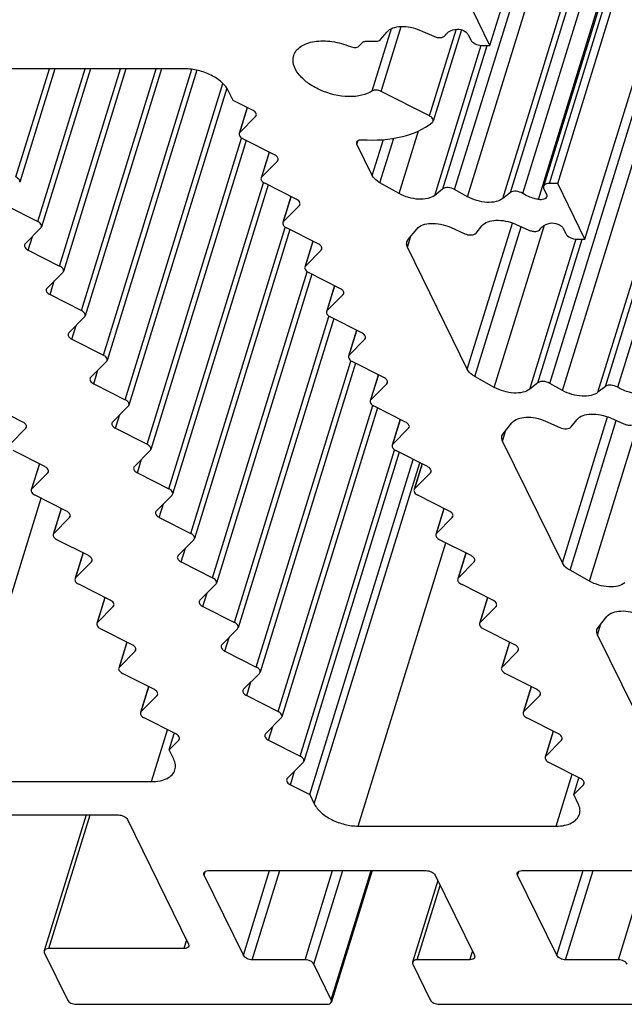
# Model space of a CAD drawing. Header units: millimetres. Extents: x 0 to 594, y 0 to 420.
# Tile 18 of 104: x 219 to 234, y 30 to 55. Entities that reach past the tile are written whole.
import ezdxf

# ---------------------------------------------------------------- set-up
doc = ezdxf.new("R2010")
doc.units = ezdxf.units.MM
doc.header["$LTSCALE"] = 32.67
doc.layers.get('0').update_dxf_attribs({"linetype": 'CONTINUOUS'})

msp = doc.modelspace()

# ---------------------------------------------------------------- linework, layer by layer
at = {"color": 7, "linetype": 'CONTINUOUS'}
for p, q in [((230.76966, 54.54005), (252.55563, 125.03947)), ((253.90419, 121.49745), (232.11822, 50.99803)), ((232.47179, 51.07146), (254.25776, 121.57089)), ((233.15814, 49.67284), (254.94411, 120.17226)), ((230.76966, 54.54005), (230.08332, 55.93867)), ((229.02181, 54.91741), (229.35768, 54.76858)), ((230.0516, 54.93129), (229.34237, 52.63623)), ((228.03136, 54.69226), (228.17643, 54.8723)), ((230.22362, 54.80815), (230.28655, 54.67991)), ((227.47616, 54.52075), (227.56632, 54.61172)), ((227.66747, 54.6445), (227.89884, 54.6445)), ((230.56242, 54.54005), (230.76966, 54.54005)), ((223.09996, 53.95263), (218.12623, 53.95263)), ((219.83424, 53.95263), (218.95342, 51.10231)), ((220.72908, 53.95263), (219.5025, 49.98341)), ((221.62392, 53.95263), (220.05157, 48.86451)), ((222.51876, 53.95263), (220.60065, 47.74561)), ((223.40277, 53.91758), (221.14972, 46.62672)), ((224.15861, 53.46741), (221.69887, 45.50768)), ((224.318, 53.15975), (224.20345, 53.39318)), ((229.2488, 52.7685), (228.03375, 53.3845)), ((224.80487, 52.91292), (224.318, 53.15975)), ((224.67089, 52.98084), (224.469, 52.3275)), ((224.48491, 52.35347), (224.88252, 52.75468)), ((225.35394, 51.79402), (224.56256, 52.19523)), ((224.64708, 52.15238), (222.24794, 44.38878)), ((227.81284, 51.27426), (227.42828, 52.05793)), ((225.21997, 51.86194), (225.01807, 51.2086)), ((225.03399, 51.23457), (225.43159, 51.63578)), ((225.19616, 51.03349), (222.79702, 43.26988)), ((225.90302, 50.67512), (225.11164, 51.07633)), ((228.49135, 50.81839), (228.00578, 51.09007)), ((232.47179, 51.07146), (232.26456, 51.07146)), ((233.15814, 49.67284), (232.47179, 51.07146)), ((225.76904, 50.74304), (225.56715, 50.0897)), ((229.58633, 50.93429), (229.381, 50.77327)), ((230.20466, 50.73922), (229.88288, 50.91925)), ((231.2841, 50.84294), (231.09431, 50.6941)), ((232.12595, 50.9316), (232.18888, 50.80337)), ((218.61755, 50.51689), (219.40893, 50.11567)), ((225.58306, 50.11567), (225.98067, 50.51689)), ((219.48658, 49.95744), (219.08898, 49.55622)), ((226.45209, 49.55622), (225.66072, 49.95744)), ((229.77468, 49.97104), (230.13804, 49.81001)), ((230.41984, 49.82505), (230.56491, 50.00509)), ((231.41029, 50.05021), (231.74615, 49.90137)), ((225.74523, 49.91459), (223.3461, 42.15098)), ((228.71039, 49.65424), (228.92931, 49.92592)), ((232.6121, 49.94094), (232.67503, 49.8127)), ((226.31812, 49.62415), (226.11622, 48.9708)), ((230.20132, 46.40706), (228.69823, 49.47004)), ((232.9509, 49.67284), (233.15814, 49.67284)), ((219.16663, 49.39799), (219.958, 48.99677)), ((226.13214, 48.99677), (226.52974, 49.39799)), ((220.03565, 48.83854), (219.63805, 48.43733)), ((226.29431, 48.79569), (223.89517, 41.03208)), ((227.00117, 48.43733), (226.20979, 48.83854)), ((226.8672, 48.50525), (226.6653, 47.8519)), ((219.7157, 48.27909), (220.50708, 47.87788)), ((226.68121, 47.87788), (227.07882, 48.27909)), ((220.58473, 47.71964), (220.18713, 47.31843)), ((226.84338, 47.67679), (224.44425, 39.91319)), ((227.55024, 47.31843), (226.75887, 47.71964)), ((227.41627, 47.38635), (227.21437, 46.73301)), ((220.26478, 47.16019), (221.05615, 46.75898)), ((227.23029, 46.75898), (227.62789, 47.16019)), ((221.13381, 46.60074), (220.73613, 46.19946)), ((227.39246, 46.55789), (224.99332, 38.79429)), ((228.09946, 46.19946), (227.30794, 46.60074)), ((227.96544, 46.2674), (227.76352, 45.61396)), ((220.81378, 46.04122), (221.6053, 45.63994)), ((227.77944, 45.63994), (228.17711, 46.04122)), ((230.87983, 45.95118), (230.39426, 46.22286)), ((231.97481, 46.06709), (231.76948, 45.90606)), ((232.59313, 45.87201), (232.27136, 46.05205)), ((233.67258, 45.97573), (233.48279, 45.82689)), ((219.03259, 45.08049), (218.24121, 45.4817)), ((221.68295, 45.4817), (221.28535, 45.08049)), ((227.9415, 45.4389), (225.5424, 37.67539)), ((228.64846, 45.08049), (227.85709, 45.4817)), ((228.51449, 45.14841), (228.31259, 44.49507)), ((231.09887, 44.78704), (231.31779, 45.05871)), ((232.16316, 45.10383), (232.52652, 44.94281)), ((232.80832, 44.95785), (232.95339, 45.13788)), ((233.79877, 45.183), (234.13463, 45.03416)), ((218.71263, 44.52104), (219.11024, 44.92225)), ((221.363, 44.92225), (222.15438, 44.52104)), ((228.32851, 44.52104), (228.72612, 44.92225)), ((232.58962, 41.54021), (231.08671, 44.60283)), ((219.58166, 43.96159), (218.79029, 44.3628)), ((222.23203, 44.3628), (221.83442, 43.96159)), ((228.49058, 44.32001), (226.09147, 36.55649)), ((229.19754, 43.96159), (228.40616, 44.3628)), ((219.44769, 44.02951), (219.24579, 43.37617)), ((226.24247, 35.72424), (228.84347, 44.1411)), ((229.06357, 44.02951), (228.86167, 43.37617)), ((219.26171, 43.40214), (219.65931, 43.80336)), ((221.91207, 43.80336), (222.70345, 43.40214)), ((228.87759, 43.40214), (229.27519, 43.80336)), ((220.13074, 42.84269), (219.33936, 43.24391)), ((222.7811, 43.24391), (222.3835, 42.84269)), ((229.74662, 42.84269), (228.95524, 43.24391)), ((219.99677, 42.91061), (219.79487, 42.25727)), ((229.61264, 42.91061), (229.41074, 42.25727)), ((219.81079, 42.28324), (220.20839, 42.68446)), ((222.46115, 42.68446), (223.25253, 42.28324)), ((229.42666, 42.28324), (229.82427, 42.68446)), ((220.67981, 41.72379), (219.88844, 42.12501)), ((223.33018, 42.12501), (222.93257, 41.72379)), ((230.29569, 41.72379), (229.50431, 42.12501)), ((220.54584, 41.79172), (220.34394, 41.13837)), ((220.35986, 41.16435), (220.75746, 41.56556)), ((223.01022, 41.56556), (223.8016, 41.16435)), ((230.16172, 41.79172), (229.95982, 41.13837)), ((229.97574, 41.16435), (230.37334, 41.56556)), ((233.26813, 41.08433), (232.78257, 41.356)), ((221.22889, 40.6049), (220.43751, 41.00611)), ((223.87925, 41.00611), (223.48165, 40.6049)), ((230.84477, 40.6049), (230.05339, 41.00611)), ((221.09492, 40.67282), (220.89302, 40.01947)), ((230.71079, 40.67282), (230.50889, 40.01947)), ((220.90894, 40.04545), (221.30654, 40.44666)), ((223.5593, 40.44666), (224.35068, 40.04545)), ((230.52481, 40.04545), (230.92242, 40.44666)), ((233.48717, 39.92018), (233.70609, 40.19186)), ((221.77796, 39.486), (220.98659, 39.88721)), ((224.42833, 39.88721), (224.03072, 39.486)), ((231.39384, 39.486), (230.60246, 39.88721)), ((234.97828, 36.67265), (233.47501, 39.73598)), ((221.64399, 39.55392), (221.44209, 38.90058)), ((221.45801, 38.92655), (221.85562, 39.32776)), ((224.10837, 39.32776), (224.89975, 38.92655)), ((231.25987, 39.55392), (231.05797, 38.90058)), ((231.07389, 38.92655), (231.47149, 39.32776)), ((222.32704, 38.3671), (221.53566, 38.76831)), ((224.9774, 38.76831), (224.5798, 38.3671)), ((231.94292, 38.3671), (231.15154, 38.76831)), ((222.19307, 38.43502), (221.99117, 37.78168)), ((231.80894, 38.43502), (231.60705, 37.78168)), ((222.00709, 37.80765), (222.40469, 38.20887)), ((224.65745, 38.20887), (225.44883, 37.80765)), ((231.62296, 37.80765), (232.02057, 38.20887)), ((222.87612, 37.2482), (222.08474, 37.64942)), ((225.52648, 37.64942), (225.12887, 37.2482)), ((232.49199, 37.2482), (231.70061, 37.64942)), ((222.70915, 36.84314), (222.83797, 37.25999)), ((232.35802, 37.31612), (232.15612, 36.66278)), ((222.70915, 36.84314), (222.95377, 37.08997)), ((225.20653, 37.08997), (225.9979, 36.68875)), ((232.17204, 36.68875), (232.56964, 37.08997)), ((222.8237, 36.60971), (222.70915, 36.84314)), ((226.07555, 36.53052), (225.67795, 36.12931)), ((233.04107, 36.12931), (232.24969, 36.53052)), ((232.87411, 35.72424), (233.00292, 36.14109)), ((217.29556, 36.05026), (222.26929, 36.05026)), ((225.7556, 35.97107), (226.24247, 35.72424)), ((232.87411, 35.72424), (233.11872, 35.97107)), ((226.24247, 35.72424), (226.35702, 35.49081)), ((232.98866, 35.49081), (232.87411, 35.72424)), ((209.33492, 35.21109), (221.43766, 35.21109)), ((220.62455, 35.21109), (219.5691, 31.79565)), ((221.65836, 35.0992), (223.19577, 31.96628)), ((227.46051, 34.93136), (232.43424, 34.93136)), ((224.57647, 31.68656), (223.58814, 33.70057)), ((223.69902, 33.81246), (229.17012, 33.81246)), ((227.80878, 33.81246), (226.78964, 30.51451)), ((229.39082, 33.70057), (230.37916, 31.68656)), ((232.45154, 31.68656), (231.46321, 33.70057)), ((231.57409, 33.81246), (237.04519, 33.81246)), ((229.4578, 33.56408), (228.82488, 31.51592)), ((219.57529, 31.7425), (220.15182, 30.56766)), ((223.08489, 31.85439), (219.68617, 31.85439)), ((226.1235, 31.57467), (224.79717, 31.57467)), ((226.78346, 30.56766), (226.3442, 31.46278)), ((228.83106, 31.46278), (229.27032, 30.56766)), ((230.26827, 31.57467), (228.94194, 31.57467)), ((233.99857, 31.57467), (232.67224, 31.57467)), ((220.37252, 30.45577), (226.67257, 30.45577)), ((229.49102, 30.45577), (234.54764, 30.45577))]:
    msp.add_line(p, q, dxfattribs=at)
at = {"color": 9, "linetype": 'CONTINUOUS'}
for p, q in [((232.26456, 51.07146), (254.05052, 121.57089)), ((229.88288, 50.91925), (251.66885, 121.41867)), ((230.20466, 50.73922), (251.99062, 121.23864)), ((231.09431, 50.6941), (252.88028, 121.19352)), ((231.2841, 50.84294), (253.07007, 121.34236)), ((231.5945, 50.81971), (253.38047, 121.31913)), ((231.9883, 50.66932), (253.77427, 121.16874)), ((232.27136, 46.05205), (254.05733, 116.55147)), ((232.59313, 45.87201), (254.3791, 116.37143)), ((233.48279, 45.82689), (255.26876, 116.32631)), ((233.67258, 45.97573), (255.45855, 116.47515)), ((233.98298, 45.95251), (255.76895, 116.45193)), ((227.81159, 53.39466), (228.29544, 54.96037)), ((228.03375, 53.3845), (228.53689, 55.01266)), ((229.2488, 52.7685), (229.91799, 54.934)), ((229.381, 50.77327), (230.54654, 54.54495)), ((229.58633, 50.93429), (230.70059, 54.54005)), ((218.85985, 51.23457), (219.6998, 53.95263)), ((219.40893, 50.11567), (220.59464, 53.95263)), ((219.958, 48.99677), (221.48948, 53.95263)), ((220.50708, 47.87788), (222.38432, 53.95263)), ((221.05615, 46.75898), (223.27544, 53.94058)), ((221.6053, 45.63994), (224.05993, 53.58311)), ((224.48491, 52.35347), (224.67772, 52.97738)), ((224.88252, 52.75468), (224.89123, 52.78288)), ((222.15438, 44.52104), (224.52908, 52.20558)), ((228.00579, 51.09006), (228.35123, 52.20789)), ((228.49135, 50.81839), (228.97823, 52.39394)), ((227.42828, 52.05793), (227.45687, 52.15048)), ((227.81284, 51.27426), (228.09145, 52.17585)), ((225.03399, 51.23457), (225.22679, 51.85848)), ((225.43159, 51.63578), (225.44031, 51.66398)), ((222.70345, 43.40214), (225.07815, 51.08668)), ((225.58306, 50.11567), (225.77587, 50.73958)), ((225.98067, 50.51689), (225.98938, 50.54509)), ((223.25253, 42.28324), (225.62723, 49.96778)), ((230.20132, 46.40706), (231.33439, 50.07366)), ((230.39427, 46.22286), (231.55693, 49.98523)), ((230.87983, 45.95118), (232.13751, 50.02105)), ((219.16663, 49.39799), (219.27287, 49.74179)), ((228.69823, 49.47004), (228.78299, 49.74434)), ((226.13214, 48.99677), (226.32494, 49.62069)), ((231.76948, 45.90606), (232.93502, 49.67775)), ((231.97481, 46.06709), (233.08907, 49.67284)), ((226.52974, 49.39799), (226.53846, 49.42619)), ((223.8016, 41.16435), (226.1763, 48.84889)), ((219.7157, 48.27909), (219.82194, 48.62289)), ((226.68121, 47.87788), (226.87402, 48.50179)), ((227.07882, 48.27909), (227.08753, 48.30729)), ((224.35068, 40.04545), (226.72538, 47.72999)), ((220.26478, 47.16019), (220.37102, 47.50399)), ((227.23029, 46.75898), (227.42309, 47.38289)), ((227.62789, 47.16019), (227.63661, 47.18839)), ((224.89975, 38.92655), (227.27446, 46.61109)), ((220.81378, 46.04122), (220.92002, 46.38502)), ((227.77944, 45.63994), (227.97227, 46.26394)), ((228.17711, 46.04122), (228.18583, 46.06942)), ((221.363, 44.92225), (221.46924, 45.26605)), ((225.44883, 37.80765), (227.8235, 45.49208)), ((228.32851, 44.52104), (228.52131, 45.14495)), ((232.58962, 41.54021), (233.72261, 45.20654)), ((232.78257, 41.356), (233.94516, 45.11813)), ((233.26813, 41.08433), (234.52564, 45.15363)), ((219.11024, 44.92225), (219.11895, 44.95045)), ((228.72612, 44.92225), (228.73483, 44.95045)), ((231.0867, 44.60283), (231.17147, 44.87714)), ((225.9979, 36.68875), (228.37257, 44.37318)), ((219.26171, 43.40214), (219.45451, 44.02605)), ((221.91207, 43.80336), (222.01831, 44.14715)), ((226.35702, 35.49081), (229.00487, 44.05927)), ((228.87759, 43.40214), (229.07039, 44.02605)), ((219.65931, 43.80336), (219.66803, 43.83156)), ((229.27519, 43.80336), (229.28391, 43.83156)), ((217.29556, 36.05026), (219.49429, 43.16536)), ((219.81079, 42.28324), (220.00359, 42.90716)), ((222.46115, 42.68446), (222.56739, 43.02825)), ((229.42666, 42.28324), (229.61947, 42.90716)), ((220.20839, 42.68446), (220.2171, 42.71266)), ((229.82427, 42.68446), (229.83298, 42.71266)), ((227.46051, 34.93136), (229.65924, 42.04646)), ((223.01022, 41.56556), (223.11647, 41.90936)), ((220.35986, 41.16435), (220.55266, 41.78826)), ((220.75746, 41.56556), (220.76618, 41.59376)), ((229.97574, 41.16435), (230.16854, 41.78826)), ((230.37334, 41.56556), (230.38206, 41.59376)), ((220.90894, 40.04545), (221.10174, 40.66936)), ((223.5593, 40.44666), (223.66554, 40.79046)), ((230.52481, 40.04545), (230.71762, 40.66936)), ((221.30654, 40.44666), (221.31525, 40.47486)), ((230.92242, 40.44666), (230.93113, 40.47486)), ((233.47501, 39.73598), (233.55977, 40.01028)), ((224.10837, 39.32776), (224.21462, 39.67156)), ((221.45801, 38.92655), (221.65081, 39.55046)), ((221.85562, 39.32776), (221.86433, 39.35596)), ((231.07389, 38.92655), (231.26669, 39.55046)), ((231.47149, 39.32776), (231.48021, 39.35596)), ((222.00709, 37.80765), (222.19989, 38.43156)), ((224.65745, 38.20887), (224.76369, 38.55266)), ((231.62296, 37.80765), (231.81577, 38.43156)), ((222.40469, 38.20887), (222.41341, 38.23707)), ((232.02057, 38.20887), (232.02928, 38.23707)), ((222.26929, 36.05026), (222.67153, 37.35192)), ((225.20653, 37.08997), (225.31277, 37.43376)), ((222.95377, 37.08997), (222.96248, 37.11817)), ((232.17204, 36.68875), (232.36484, 37.31267)), ((232.56964, 37.08997), (232.57836, 37.11817)), ((225.7556, 35.97107), (225.86184, 36.31487)), ((232.43424, 34.93136), (232.83648, 36.23303)), ((233.11872, 35.97107), (233.12743, 35.99927)), ((219.68617, 31.85439), (220.72347, 35.21109)), ((223.58814, 33.70057), (223.61678, 33.79327)), ((224.57647, 31.68656), (225.23343, 33.81246)), ((224.79717, 31.57467), (225.4887, 33.81246)), ((226.1235, 31.57467), (226.81503, 33.81246)), ((226.3442, 31.46278), (227.0703, 33.81246)), ((226.78346, 30.56766), (227.78618, 33.81246)), ((231.46321, 33.70057), (231.49185, 33.79327)), ((232.45154, 31.68656), (233.1085, 33.81246)), ((232.67224, 31.57467), (233.36377, 33.81246)), ((233.99857, 31.57467), (234.6901, 33.81246)), ((228.94194, 31.57467), (229.5185, 33.44039)), ((223.08489, 31.85439), (223.14895, 32.06169)), ((230.26827, 31.57467), (230.33233, 31.78197))]:
    msp.add_line(p, q, dxfattribs=at)
at = {"color": 7, "linetype": 'CONTINUOUS'}
for points, knots in [([(228.17643, 54.8723), (228.25551, 54.97043), (228.48882, 55.03107), (228.77827, 55.00328), (228.94268, 54.95248), (229.02181, 54.91741)], [0, 0, 0, 0, 0.42684584, 0.70688044, 1, 1, 1, 1]), ([(229.64528, 54.7918), (229.65666, 54.81013), (229.71991, 54.88612), (229.81715, 54.92563), (229.89147, 54.94219)], [0, 0, 0, 0, 0.22076569, 1, 1, 1, 1]), ([(229.89147, 54.94219), (229.95492, 54.95634), (230.05939, 54.93934), (230.16884, 54.87843), (230.21159, 54.83265), (230.22362, 54.80815)], [0, 0, 0, 0, 0.51896423, 0.78207426, 1, 1, 1, 1]), ([(225.83835, 54.28476), (225.85216, 54.32937), (225.89957, 54.41746), (226.0174, 54.5213), (226.17431, 54.59706), (226.43783, 54.66044), (226.8158, 54.65274), (227.11575, 54.57105), (227.26397, 54.51059)], [0, 0, 0, 0, 0.08860264, 0.18480507, 0.29343841, 0.41608062, 0.69622779, 1, 1, 1, 1]), ([(227.89884, 54.6445), (227.91295, 54.6445), (227.95994, 54.64754), (228.0103, 54.66612), (228.03136, 54.69226)], [0, 0, 0, 0, 0.29608875, 1, 1, 1, 1]), ([(229.35768, 54.76858), (229.38531, 54.75633), (229.4428, 54.73904), (229.54188, 54.73055), (229.62286, 54.75567), (229.64528, 54.7918)], [0, 0, 0, 0, 0.29805037, 0.58074648, 1, 1, 1, 1]), ([(230.28655, 54.67991), (230.30819, 54.63582), (230.39978, 54.56666), (230.50522, 54.54005), (230.56242, 54.54005)], [0, 0, 0, 0, 0.4619649, 1, 1, 1, 1]), ([(227.26397, 54.51059), (227.30237, 54.49493), (227.3747, 54.47922), (227.45375, 54.49813), (227.47616, 54.52075)], [0, 0, 0, 0, 0.56566861, 1, 1, 1, 1]), ([(227.56632, 54.61172), (227.57171, 54.61717), (227.60109, 54.63874), (227.63915, 54.6445), (227.66747, 54.6445)], [0, 0, 0, 0, 0.21286163, 1, 1, 1, 1]), ([(227.8116, 53.39466), (227.73463, 53.34232), (227.5393, 53.26754), (227.08591, 53.23173), (226.60511, 53.3486), (226.19029, 53.58455), (225.95659, 53.80106), (225.82014, 54.04068), (225.8163, 54.21356), (225.83835, 54.28476)], [0, 0, 0, 0, 0.11060935, 0.24212713, 0.53702738, 0.68013531, 0.80645954, 0.91142473, 1, 1, 1, 1]), ([(224.20345, 53.39318), (224.16347, 53.47465), (224.0312, 53.63063), (223.76448, 53.80397), (223.44435, 53.92152), (223.21357, 53.95263), (223.09996, 53.95263)], [0, 0, 0, 0, 0.21147963, 0.46335591, 0.73526341, 1, 1, 1, 1]), ([(228.03375, 53.3845), (227.99629, 53.40349), (227.92175, 53.42442), (227.83996, 53.41395), (227.8116, 53.39466)], [0, 0, 0, 0, 0.55046693, 1, 1, 1, 1]), ([(224.89835, 52.78068), (224.90536, 52.80333), (224.8836, 52.86583), (224.83458, 52.89785), (224.80487, 52.91292)], [0, 0, 0, 0, 0.41574782, 1, 1, 1, 1]), ([(229.34228, 52.63626), (229.34935, 52.65889), (229.3275, 52.72142), (229.27852, 52.75343), (229.2488, 52.7685)], [0, 0, 0, 0, 0.41568697, 1, 1, 1, 1]), ([(227.55401, 52.16938), (227.89338, 52.14966), (228.51585, 52.18231), (229.10814, 52.42835), (229.32088, 52.60516)], [0, 0, 0, 0, 0.55134792, 1, 1, 1, 1]), ([(224.46908, 52.32747), (224.46207, 52.30482), (224.48383, 52.24232), (224.53285, 52.2103), (224.56256, 52.19523)], [0, 0, 0, 0, 0.41574767, 1, 1, 1, 1]), ([(227.42828, 52.05793), (227.42611, 52.06234), (227.41932, 52.07904), (227.41831, 52.09848), (227.42212, 52.11106)], [0, 0, 0, 0, 0.27195979, 1, 1, 1, 1]), ([(227.42212, 52.11106), (227.42829, 52.13146), (227.47284, 52.16831), (227.52479, 52.17108), (227.55401, 52.16938)], [0, 0, 0, 0, 0.42130061, 1, 1, 1, 1]), ([(225.44743, 51.66178), (225.45443, 51.68443), (225.43267, 51.74693), (225.38366, 51.77895), (225.35394, 51.79402)], [0, 0, 0, 0, 0.41574782, 1, 1, 1, 1]), ([(218.95334, 51.10234), (218.96035, 51.12498), (218.93858, 51.18748), (218.88957, 51.21951), (218.85985, 51.23457)], [0, 0, 0, 0, 0.41574767, 1, 1, 1, 1]), ([(225.01816, 51.20857), (225.01115, 51.18592), (225.03291, 51.12342), (225.08192, 51.0914), (225.11164, 51.07633)], [0, 0, 0, 0, 0.41574767, 1, 1, 1, 1]), ([(228.00578, 51.09007), (227.98382, 51.10235), (227.90847, 51.1501), (227.84122, 51.21644), (227.81284, 51.27426)], [0, 0, 0, 0, 0.28095228, 1, 1, 1, 1]), ([(229.88288, 50.91925), (229.83343, 50.94692), (229.73401, 50.97711), (229.6223, 50.9625), (229.58633, 50.93429)], [0, 0, 0, 0, 0.55351403, 1, 1, 1, 1]), ([(232.11823, 50.99803), (232.11346, 50.98231), (232.11474, 50.958), (232.12324, 50.93712), (232.12595, 50.9316)], [0, 0, 0, 0, 0.72780144, 1, 1, 1, 1]), ([(232.26456, 51.07146), (232.23172, 51.07146), (232.17312, 51.06476), (232.12534, 51.02139), (232.11823, 50.99803)], [0, 0, 0, 0, 0.573494, 1, 1, 1, 1]), ([(229.381, 50.77327), (229.33166, 50.73457), (229.19784, 50.6809), (228.97177, 50.66709), (228.72609, 50.71117), (228.56621, 50.7765), (228.49135, 50.81839)], [0, 0, 0, 0, 0.20211327, 0.44858369, 0.72348986, 1, 1, 1, 1]), ([(231.09431, 50.6941), (231.04497, 50.6554), (230.91115, 50.60173), (230.68508, 50.58792), (230.43939, 50.63199), (230.27952, 50.69733), (230.20466, 50.73922)], [0, 0, 0, 0, 0.20211324, 0.4485836, 0.72348979, 1, 1, 1, 1]), ([(231.5945, 50.81971), (231.54421, 50.8511), (231.44043, 50.88564), (231.32209, 50.87273), (231.2841, 50.84294)], [0, 0, 0, 0, 0.55115231, 1, 1, 1, 1]), ([(231.9883, 50.66932), (231.95323, 50.67573), (231.81589, 50.70764), (231.68383, 50.76395), (231.5945, 50.81971)], [0, 0, 0, 0, 0.25291068, 1, 1, 1, 1]), ([(232.19649, 50.73697), (232.18732, 50.70646), (232.13449, 50.67045), (232.05835, 50.66162), (232.01207, 50.66497), (231.9883, 50.66932)], [0, 0, 0, 0, 0.41062636, 0.68853223, 1, 1, 1, 1]), ([(232.18888, 50.80337), (232.19158, 50.79787), (232.20005, 50.77698), (232.20122, 50.75271), (232.19649, 50.73697)], [0, 0, 0, 0, 0.27142892, 1, 1, 1, 1]), ([(225.9965, 50.54289), (226.00351, 50.56554), (225.98175, 50.62803), (225.93273, 50.66006), (225.90302, 50.67512)], [0, 0, 0, 0, 0.41574782, 1, 1, 1, 1]), ([(219.50241, 49.98344), (219.50942, 50.00609), (219.48766, 50.06858), (219.43864, 50.10061), (219.40893, 50.11567)], [0, 0, 0, 0, 0.41574767, 1, 1, 1, 1]), ([(225.56723, 50.08967), (225.56022, 50.06702), (225.58199, 50.00453), (225.631, 49.9725), (225.66072, 49.95744)], [0, 0, 0, 0, 0.41574767, 1, 1, 1, 1]), ([(228.92931, 49.92592), (229.00839, 50.02405), (229.2417, 50.08469), (229.53115, 50.0569), (229.69556, 50.0061), (229.77468, 49.97104)], [0, 0, 0, 0, 0.42684596, 0.70688055, 1, 1, 1, 1]), ([(230.56491, 50.00509), (230.64399, 50.10322), (230.8773, 50.16386), (231.16675, 50.13607), (231.33116, 50.08527), (231.41029, 50.05021)], [0, 0, 0, 0, 0.42684584, 0.70688044, 1, 1, 1, 1]), ([(232.03376, 49.92459), (232.04514, 49.94292), (232.10839, 50.01891), (232.20563, 50.05843), (232.27995, 50.07499)], [0, 0, 0, 0, 0.22076569, 1, 1, 1, 1]), ([(232.27995, 50.07499), (232.3434, 50.08913), (232.44787, 50.07214), (232.55731, 50.01122), (232.60007, 49.96545), (232.6121, 49.94094)], [0, 0, 0, 0, 0.51896423, 0.78207426, 1, 1, 1, 1]), ([(230.13804, 49.81001), (230.18928, 49.78731), (230.28536, 49.76431), (230.39348, 49.79234), (230.41984, 49.82505)], [0, 0, 0, 0, 0.57156459, 1, 1, 1, 1]), ([(231.74615, 49.90137), (231.77379, 49.88912), (231.83128, 49.87183), (231.93035, 49.86335), (232.01134, 49.88846), (232.03376, 49.92459)], [0, 0, 0, 0, 0.29805037, 0.58074648, 1, 1, 1, 1]), ([(232.67503, 49.8127), (232.69666, 49.76861), (232.78826, 49.69945), (232.8937, 49.67284), (232.9509, 49.67284)], [0, 0, 0, 0, 0.4619649, 1, 1, 1, 1]), ([(219.07314, 49.53022), (219.06613, 49.50757), (219.0879, 49.44508), (219.13691, 49.41305), (219.16663, 49.39799)], [0, 0, 0, 0, 0.41574767, 1, 1, 1, 1]), ([(226.54558, 49.42399), (226.55258, 49.44664), (226.53082, 49.50913), (226.48181, 49.54116), (226.45209, 49.55622)], [0, 0, 0, 0, 0.41574782, 1, 1, 1, 1]), ([(228.69823, 49.47004), (228.69277, 49.48115), (228.67563, 49.52285), (228.67307, 49.57157), (228.68277, 49.6029)], [0, 0, 0, 0, 0.27406005, 1, 1, 1, 1]), ([(220.05149, 48.86454), (220.0585, 48.88719), (220.03673, 48.94968), (219.98772, 48.98171), (219.958, 48.99677)], [0, 0, 0, 0, 0.41574767, 1, 1, 1, 1]), ([(226.11631, 48.97077), (226.1093, 48.94813), (226.13106, 48.88563), (226.18007, 48.8536), (226.20979, 48.83854)], [0, 0, 0, 0, 0.41574767, 1, 1, 1, 1]), ([(219.62222, 48.41132), (219.61521, 48.38868), (219.63697, 48.32618), (219.68599, 48.29416), (219.7157, 48.27909)], [0, 0, 0, 0, 0.41574767, 1, 1, 1, 1]), ([(227.09465, 48.30509), (227.10166, 48.32774), (227.0799, 48.39024), (227.03088, 48.42226), (227.00117, 48.43733)], [0, 0, 0, 0, 0.41574782, 1, 1, 1, 1]), ([(220.60056, 47.74564), (220.60757, 47.76829), (220.58581, 47.83079), (220.5368, 47.86281), (220.50708, 47.87788)], [0, 0, 0, 0, 0.41574767, 1, 1, 1, 1]), ([(226.66538, 47.85188), (226.65837, 47.82923), (226.68014, 47.76673), (226.72915, 47.73471), (226.75887, 47.71964)], [0, 0, 0, 0, 0.41574767, 1, 1, 1, 1]), ([(220.17129, 47.29243), (220.16428, 47.26978), (220.18605, 47.20728), (220.23506, 47.17526), (220.26478, 47.16019)], [0, 0, 0, 0, 0.41574767, 1, 1, 1, 1]), ([(227.64373, 47.18619), (227.65074, 47.20884), (227.62897, 47.27134), (227.57996, 47.30336), (227.55024, 47.31843)], [0, 0, 0, 0, 0.41574782, 1, 1, 1, 1]), ([(221.14964, 46.62674), (221.15665, 46.64939), (221.13488, 46.71189), (221.08587, 46.74391), (221.05615, 46.75898)], [0, 0, 0, 0, 0.41574767, 1, 1, 1, 1]), ([(227.21446, 46.73298), (227.20745, 46.71033), (227.22921, 46.64783), (227.27823, 46.61581), (227.30794, 46.60074)], [0, 0, 0, 0, 0.41574767, 1, 1, 1, 1]), ([(230.39426, 46.22286), (230.3723, 46.23515), (230.29695, 46.2829), (230.2297, 46.34924), (230.20132, 46.40706)], [0, 0, 0, 0, 0.28095228, 1, 1, 1, 1]), ([(220.7203, 46.17346), (220.71329, 46.15081), (220.73505, 46.08831), (220.78407, 46.05629), (220.81378, 46.04122)], [0, 0, 0, 0, 0.41574767, 1, 1, 1, 1]), ([(228.19294, 46.06722), (228.19995, 46.08987), (228.17819, 46.15237), (228.12918, 46.18439), (228.09946, 46.19946)], [0, 0, 0, 0, 0.41574782, 1, 1, 1, 1]), ([(232.27136, 46.05205), (232.22191, 46.07972), (232.12249, 46.10991), (232.01078, 46.09529), (231.97481, 46.06709)], [0, 0, 0, 0, 0.55351403, 1, 1, 1, 1]), ([(233.98298, 45.95251), (233.93269, 45.9839), (233.82891, 46.01843), (233.71057, 46.00552), (233.67258, 45.97573)], [0, 0, 0, 0, 0.55115231, 1, 1, 1, 1]), ([(231.76948, 45.90606), (231.72014, 45.86737), (231.58632, 45.81369), (231.36025, 45.79988), (231.11456, 45.84396), (230.95469, 45.9093), (230.87983, 45.95118)], [0, 0, 0, 0, 0.20211327, 0.44858369, 0.72348986, 1, 1, 1, 1]), ([(233.48279, 45.82689), (233.43345, 45.7882), (233.29963, 45.73452), (233.07356, 45.72071), (232.82787, 45.76479), (232.668, 45.83012), (232.59313, 45.87201)], [0, 0, 0, 0, 0.20211324, 0.4485836, 0.72348979, 1, 1, 1, 1]), ([(234.37677, 45.80211), (234.3417, 45.80852), (234.20437, 45.84043), (234.07231, 45.89674), (233.98298, 45.95251)], [0, 0, 0, 0, 0.25291068, 1, 1, 1, 1]), ([(221.69878, 45.5077), (221.70579, 45.53035), (221.68403, 45.59285), (221.63502, 45.62487), (221.6053, 45.63994)], [0, 0, 0, 0, 0.41574767, 1, 1, 1, 1]), ([(227.7636, 45.61394), (227.75659, 45.59129), (227.77836, 45.52879), (227.82737, 45.49677), (227.85709, 45.4817)], [0, 0, 0, 0, 0.41574767, 1, 1, 1, 1]), ([(232.95339, 45.13788), (233.03247, 45.23602), (233.26578, 45.29666), (233.55523, 45.26887), (233.71964, 45.21807), (233.79877, 45.183)], [0, 0, 0, 0, 0.42684584, 0.70688044, 1, 1, 1, 1]), ([(219.12607, 44.94825), (219.13308, 44.9709), (219.11132, 45.0334), (219.0623, 45.06542), (219.03259, 45.08049)], [0, 0, 0, 0, 0.41574782, 1, 1, 1, 1]), ([(221.26951, 45.05449), (221.26251, 45.03184), (221.28427, 44.96934), (221.33328, 44.93732), (221.363, 44.92225)], [0, 0, 0, 0, 0.41574767, 1, 1, 1, 1]), ([(228.74195, 44.94825), (228.74896, 44.9709), (228.72719, 45.0334), (228.67818, 45.06542), (228.64846, 45.08049)], [0, 0, 0, 0, 0.41574782, 1, 1, 1, 1]), ([(231.31779, 45.05871), (231.39687, 45.15685), (231.63018, 45.21749), (231.91963, 45.1897), (232.08404, 45.13889), (232.16316, 45.10383)], [0, 0, 0, 0, 0.42684596, 0.70688055, 1, 1, 1, 1]), ([(234.13463, 45.03416), (234.16227, 45.02192), (234.21976, 45.00463), (234.31883, 44.99614), (234.39982, 45.02126), (234.42224, 45.05739)], [0, 0, 0, 0, 0.29805037, 0.58074648, 1, 1, 1, 1]), ([(232.52652, 44.94281), (232.57776, 44.9201), (232.67384, 44.8971), (232.78196, 44.92514), (232.80832, 44.95785)], [0, 0, 0, 0, 0.57156459, 1, 1, 1, 1]), ([(222.24786, 44.38881), (222.25487, 44.41145), (222.23311, 44.47395), (222.18409, 44.50597), (222.15438, 44.52104)], [0, 0, 0, 0, 0.41574767, 1, 1, 1, 1]), ([(231.08671, 44.60283), (231.08125, 44.61394), (231.06411, 44.65565), (231.06155, 44.70437), (231.07124, 44.7357)], [0, 0, 0, 0, 0.27406005, 1, 1, 1, 1]), ([(228.31268, 44.49504), (228.30567, 44.47239), (228.32743, 44.40989), (228.37645, 44.37787), (228.40616, 44.3628)], [0, 0, 0, 0, 0.41574767, 1, 1, 1, 1]), ([(219.67515, 43.82936), (219.68215, 43.852), (219.66039, 43.9145), (219.61138, 43.94653), (219.58166, 43.96159)], [0, 0, 0, 0, 0.41574782, 1, 1, 1, 1]), ([(221.81859, 43.93559), (221.81158, 43.91294), (221.83334, 43.85045), (221.88236, 43.81842), (221.91207, 43.80336)], [0, 0, 0, 0, 0.41574767, 1, 1, 1, 1]), ([(229.29102, 43.82936), (229.29803, 43.852), (229.27627, 43.9145), (229.22726, 43.94653), (229.19754, 43.96159)], [0, 0, 0, 0, 0.41574782, 1, 1, 1, 1]), ([(219.24588, 43.37614), (219.23887, 43.35349), (219.26063, 43.291), (219.30964, 43.25897), (219.33936, 43.24391)], [0, 0, 0, 0, 0.41574767, 1, 1, 1, 1]), ([(222.79694, 43.26991), (222.80394, 43.29256), (222.78218, 43.35505), (222.73317, 43.38708), (222.70345, 43.40214)], [0, 0, 0, 0, 0.41574767, 1, 1, 1, 1]), ([(228.86175, 43.37614), (228.85475, 43.35349), (228.87651, 43.291), (228.92552, 43.25897), (228.95524, 43.24391)], [0, 0, 0, 0, 0.41574767, 1, 1, 1, 1]), ([(220.22422, 42.71046), (220.23123, 42.73311), (220.20947, 42.7956), (220.16045, 42.82763), (220.13074, 42.84269)], [0, 0, 0, 0, 0.41574782, 1, 1, 1, 1]), ([(222.36766, 42.81669), (222.36066, 42.79404), (222.38242, 42.73155), (222.43143, 42.69952), (222.46115, 42.68446)], [0, 0, 0, 0, 0.41574767, 1, 1, 1, 1]), ([(229.8401, 42.71046), (229.84711, 42.73311), (229.82534, 42.7956), (229.77633, 42.82763), (229.74662, 42.84269)], [0, 0, 0, 0, 0.41574782, 1, 1, 1, 1]), ([(219.79495, 42.25724), (219.78794, 42.23459), (219.80971, 42.1721), (219.85872, 42.14007), (219.88844, 42.12501)], [0, 0, 0, 0, 0.41574767, 1, 1, 1, 1]), ([(223.34601, 42.15101), (223.35302, 42.17366), (223.33126, 42.23615), (223.28224, 42.26818), (223.25253, 42.28324)], [0, 0, 0, 0, 0.41574767, 1, 1, 1, 1]), ([(229.41083, 42.25724), (229.40382, 42.23459), (229.42558, 42.1721), (229.4746, 42.14007), (229.50431, 42.12501)], [0, 0, 0, 0, 0.41574767, 1, 1, 1, 1]), ([(220.7733, 41.59156), (220.78031, 41.61421), (220.75854, 41.6767), (220.70953, 41.70873), (220.67981, 41.72379)], [0, 0, 0, 0, 0.41574782, 1, 1, 1, 1]), ([(222.91674, 41.69779), (222.90973, 41.67515), (222.93149, 41.61265), (222.98051, 41.58062), (223.01022, 41.56556)], [0, 0, 0, 0, 0.41574767, 1, 1, 1, 1]), ([(230.38917, 41.59156), (230.39618, 41.61421), (230.37442, 41.6767), (230.32541, 41.70873), (230.29569, 41.72379)], [0, 0, 0, 0, 0.41574782, 1, 1, 1, 1]), ([(232.78257, 41.356), (232.76061, 41.36829), (232.68525, 41.41604), (232.618, 41.48238), (232.58962, 41.54021)], [0, 0, 0, 0, 0.28095217, 1, 1, 1, 1]), ([(220.34403, 41.13834), (220.33702, 41.1157), (220.35878, 41.0532), (220.4078, 41.02118), (220.43751, 41.00611)], [0, 0, 0, 0, 0.41574767, 1, 1, 1, 1]), ([(223.89509, 41.03211), (223.90209, 41.05476), (223.88033, 41.11726), (223.83132, 41.14928), (223.8016, 41.16435)], [0, 0, 0, 0, 0.41574767, 1, 1, 1, 1]), ([(229.9599, 41.13834), (229.9529, 41.1157), (229.97466, 41.0532), (230.02367, 41.02118), (230.05339, 41.00611)], [0, 0, 0, 0, 0.41574767, 1, 1, 1, 1]), ([(234.15779, 41.03921), (234.10845, 41.00052), (233.97462, 40.94684), (233.74855, 40.93303), (233.50287, 40.97711), (233.34299, 41.04244), (233.26813, 41.08433)], [0, 0, 0, 0, 0.20211324, 0.4485836, 0.72348979, 1, 1, 1, 1]), ([(221.32237, 40.47266), (221.32938, 40.49531), (221.30762, 40.55781), (221.25861, 40.58983), (221.22889, 40.6049)], [0, 0, 0, 0, 0.41574782, 1, 1, 1, 1]), ([(223.46581, 40.5789), (223.45881, 40.55625), (223.48057, 40.49375), (223.52958, 40.46173), (223.5593, 40.44666)], [0, 0, 0, 0, 0.41574767, 1, 1, 1, 1]), ([(230.93825, 40.47266), (230.94526, 40.49531), (230.9235, 40.55781), (230.87448, 40.58983), (230.84477, 40.6049)], [0, 0, 0, 0, 0.41574782, 1, 1, 1, 1]), ([(233.70609, 40.19186), (233.78517, 40.28999), (234.01848, 40.35063), (234.30793, 40.32284), (234.47234, 40.27204), (234.55147, 40.23698)], [0, 0, 0, 0, 0.42684585, 0.70688049, 1, 1, 1, 1]), ([(220.8931, 40.01945), (220.88609, 39.9968), (220.90786, 39.9343), (220.95687, 39.90228), (220.98659, 39.88721)], [0, 0, 0, 0, 0.41574767, 1, 1, 1, 1]), ([(224.44416, 39.91321), (224.45117, 39.93586), (224.42941, 39.99836), (224.38039, 40.03038), (224.35068, 40.04545)], [0, 0, 0, 0, 0.41574767, 1, 1, 1, 1]), ([(230.50898, 40.01945), (230.50197, 39.9968), (230.52373, 39.9343), (230.57275, 39.90228), (230.60246, 39.88721)], [0, 0, 0, 0, 0.41574767, 1, 1, 1, 1]), ([(233.47501, 39.73598), (233.46956, 39.7471), (233.45241, 39.7888), (233.44985, 39.83752), (233.45955, 39.86884)], [0, 0, 0, 0, 0.27406003, 1, 1, 1, 1]), ([(221.87145, 39.35376), (221.87846, 39.37641), (221.85669, 39.43891), (221.80768, 39.47093), (221.77796, 39.486)], [0, 0, 0, 0, 0.41574782, 1, 1, 1, 1]), ([(224.01489, 39.46), (224.00788, 39.43735), (224.02965, 39.37485), (224.07866, 39.34283), (224.10837, 39.32776)], [0, 0, 0, 0, 0.41574767, 1, 1, 1, 1]), ([(231.48733, 39.35376), (231.49433, 39.37641), (231.47257, 39.43891), (231.42356, 39.47093), (231.39384, 39.486)], [0, 0, 0, 0, 0.41574782, 1, 1, 1, 1]), ([(221.44218, 38.90055), (221.43517, 38.8779), (221.45693, 38.8154), (221.50595, 38.78338), (221.53566, 38.76831)], [0, 0, 0, 0, 0.41574767, 1, 1, 1, 1]), ([(224.99324, 38.79432), (225.00024, 38.81696), (224.97848, 38.87946), (224.92947, 38.91148), (224.89975, 38.92655)], [0, 0, 0, 0, 0.41574767, 1, 1, 1, 1]), ([(231.05805, 38.90055), (231.05105, 38.8779), (231.07281, 38.8154), (231.12182, 38.78338), (231.15154, 38.76831)], [0, 0, 0, 0, 0.41574767, 1, 1, 1, 1]), ([(222.42052, 38.23487), (222.42753, 38.25751), (222.40577, 38.32001), (222.35676, 38.35204), (222.32704, 38.3671)], [0, 0, 0, 0, 0.41574782, 1, 1, 1, 1]), ([(224.56397, 38.3411), (224.55696, 38.31845), (224.57872, 38.25596), (224.62773, 38.22393), (224.65745, 38.20887)], [0, 0, 0, 0, 0.41574767, 1, 1, 1, 1]), ([(232.0364, 38.23487), (232.04341, 38.25751), (232.02165, 38.32001), (231.97263, 38.35204), (231.94292, 38.3671)], [0, 0, 0, 0, 0.41574782, 1, 1, 1, 1]), ([(221.99125, 37.78165), (221.98425, 37.759), (222.00601, 37.69651), (222.05502, 37.66448), (222.08474, 37.64942)], [0, 0, 0, 0, 0.41574767, 1, 1, 1, 1]), ([(225.54231, 37.67542), (225.54932, 37.69807), (225.52756, 37.76056), (225.47854, 37.79259), (225.44883, 37.80765)], [0, 0, 0, 0, 0.41574767, 1, 1, 1, 1]), ([(231.60713, 37.78165), (231.60012, 37.759), (231.62188, 37.69651), (231.6709, 37.66448), (231.70061, 37.64942)], [0, 0, 0, 0, 0.41574767, 1, 1, 1, 1]), ([(222.9696, 37.11597), (222.97661, 37.13862), (222.95484, 37.20111), (222.90583, 37.23314), (222.87612, 37.2482)], [0, 0, 0, 0, 0.41574782, 1, 1, 1, 1]), ([(225.11304, 37.2222), (225.10603, 37.19955), (225.1278, 37.13706), (225.17681, 37.10503), (225.20653, 37.08997)], [0, 0, 0, 0, 0.41574767, 1, 1, 1, 1]), ([(232.58548, 37.11597), (232.59248, 37.13862), (232.57072, 37.20111), (232.52171, 37.23314), (232.49199, 37.2482)], [0, 0, 0, 0, 0.41574782, 1, 1, 1, 1]), ([(222.85463, 36.34398), (222.86735, 36.38514), (222.87416, 36.47885), (222.84474, 36.56684), (222.8237, 36.60971)], [0, 0, 0, 0, 0.47424512, 1, 1, 1, 1]), ([(226.09139, 36.55652), (226.0984, 36.57917), (226.07663, 36.64166), (226.02762, 36.67369), (225.9979, 36.68875)], [0, 0, 0, 0, 0.41574767, 1, 1, 1, 1]), ([(232.15621, 36.66275), (232.1492, 36.6401), (232.17096, 36.57761), (232.21997, 36.54558), (232.24969, 36.53052)], [0, 0, 0, 0, 0.41574767, 1, 1, 1, 1]), ([(222.26929, 36.05026), (222.33973, 36.05026), (222.47242, 36.06146), (222.65075, 36.11746), (222.78662, 36.21061), (222.84078, 36.29918), (222.85463, 36.34398)], [0, 0, 0, 0, 0.30375218, 0.56998946, 0.7977859, 1, 1, 1, 1]), ([(233.13455, 35.99707), (233.14156, 36.01972), (233.1198, 36.08222), (233.07078, 36.11424), (233.04107, 36.12931)], [0, 0, 0, 0, 0.41574782, 1, 1, 1, 1]), ([(225.66212, 36.1033), (225.65511, 36.08066), (225.67687, 36.01816), (225.72588, 35.98613), (225.7556, 35.97107)], [0, 0, 0, 0, 0.41574767, 1, 1, 1, 1]), ([(226.35702, 35.49081), (226.397, 35.40933), (226.52927, 35.25336), (226.79599, 35.08002), (227.11612, 34.96247), (227.3469, 34.93136), (227.46051, 34.93136)], [0, 0, 0, 0, 0.21147963, 0.46335591, 0.73526341, 1, 1, 1, 1]), ([(233.01958, 35.22509), (233.0323, 35.26624), (233.03912, 35.35995), (233.00969, 35.44794), (232.98866, 35.49081)], [0, 0, 0, 0, 0.47424512, 1, 1, 1, 1]), ([(221.43766, 35.21109), (221.48342, 35.21109), (221.56777, 35.1898), (221.64105, 35.13447), (221.65836, 35.0992)], [0, 0, 0, 0, 0.5380351, 1, 1, 1, 1]), ([(232.43424, 34.93136), (232.50468, 34.93136), (232.63738, 34.94256), (232.8157, 34.99856), (232.95157, 35.09172), (233.00574, 35.18028), (233.01958, 35.22509)], [0, 0, 0, 0, 0.30375218, 0.56998946, 0.7977859, 1, 1, 1, 1]), ([(223.58814, 33.70057), (223.58597, 33.70499), (223.57917, 33.72169), (223.57814, 33.74114), (223.58196, 33.75371)], [0, 0, 0, 0, 0.27219856, 1, 1, 1, 1]), ([(223.58196, 33.75371), (223.58764, 33.7724), (223.62587, 33.8071), (223.67276, 33.81246), (223.69902, 33.81246)], [0, 0, 0, 0, 0.426506, 1, 1, 1, 1]), ([(229.17012, 33.81246), (229.21589, 33.81246), (229.30024, 33.79117), (229.37351, 33.73585), (229.39082, 33.70057)], [0, 0, 0, 0, 0.5380351, 1, 1, 1, 1]), ([(231.46321, 33.70057), (231.46104, 33.70499), (231.45424, 33.72169), (231.45321, 33.74114), (231.45703, 33.75371)], [0, 0, 0, 0, 0.27219856, 1, 1, 1, 1]), ([(231.45703, 33.75371), (231.46272, 33.7724), (231.50094, 33.8071), (231.54783, 33.81246), (231.57409, 33.81246)], [0, 0, 0, 0, 0.426506, 1, 1, 1, 1]), ([(223.20194, 31.91314), (223.19626, 31.89445), (223.15804, 31.85975), (223.11115, 31.85439), (223.08489, 31.85439)], [0, 0, 0, 0, 0.426506, 1, 1, 1, 1]), ([(223.19577, 31.96628), (223.19794, 31.96187), (223.20474, 31.94517), (223.20577, 31.92572), (223.20194, 31.91314)], [0, 0, 0, 0, 0.27219856, 1, 1, 1, 1]), ([(219.56912, 31.79564), (219.56529, 31.78307), (219.56632, 31.76362), (219.57312, 31.74692), (219.57529, 31.7425)], [0, 0, 0, 0, 0.72780144, 1, 1, 1, 1]), ([(219.68617, 31.85439), (219.65991, 31.85439), (219.61302, 31.84903), (219.5748, 31.81433), (219.56912, 31.79564)], [0, 0, 0, 0, 0.573494, 1, 1, 1, 1]), ([(224.79717, 31.57467), (224.75141, 31.57467), (224.66706, 31.59596), (224.59378, 31.65128), (224.57647, 31.68656)], [0, 0, 0, 0, 0.5380351, 1, 1, 1, 1]), ([(230.37916, 31.68656), (230.38132, 31.68214), (230.38812, 31.66544), (230.38915, 31.64599), (230.38533, 31.63342)], [0, 0, 0, 0, 0.27219856, 1, 1, 1, 1]), ([(232.67224, 31.57467), (232.62648, 31.57467), (232.54213, 31.59596), (232.46885, 31.65128), (232.45154, 31.68656)], [0, 0, 0, 0, 0.5380351, 1, 1, 1, 1]), ([(226.3442, 31.46278), (226.32689, 31.49805), (226.25361, 31.55338), (226.16926, 31.57467), (226.1235, 31.57467)], [0, 0, 0, 0, 0.4619649, 1, 1, 1, 1]), ([(228.82489, 31.51592), (228.82106, 31.50334), (228.8221, 31.48389), (228.8289, 31.46719), (228.83106, 31.46278)], [0, 0, 0, 0, 0.72780144, 1, 1, 1, 1]), ([(228.94194, 31.57467), (228.91568, 31.57467), (228.8688, 31.5693), (228.83057, 31.53461), (228.82489, 31.51592)], [0, 0, 0, 0, 0.573494, 1, 1, 1, 1]), ([(230.38533, 31.63342), (230.37965, 31.61473), (230.34142, 31.58003), (230.29454, 31.57467), (230.26827, 31.57467)], [0, 0, 0, 0, 0.426506, 1, 1, 1, 1]), ([(234.21927, 31.46278), (234.20196, 31.49805), (234.12868, 31.55338), (234.04433, 31.57467), (233.99857, 31.57467)], [0, 0, 0, 0, 0.4619649, 1, 1, 1, 1]), ([(220.15182, 30.56766), (220.16913, 30.53238), (220.2424, 30.47706), (220.32675, 30.45577), (220.37252, 30.45577)], [0, 0, 0, 0, 0.4619649, 1, 1, 1, 1]), ([(226.67257, 30.45577), (226.69884, 30.45577), (226.74572, 30.46113), (226.78395, 30.49583), (226.78963, 30.51452)], [0, 0, 0, 0, 0.573494, 1, 1, 1, 1]), ([(226.78963, 30.51452), (226.79345, 30.5271), (226.79242, 30.54654), (226.78562, 30.56325), (226.78346, 30.56766)], [0, 0, 0, 0, 0.72780144, 1, 1, 1, 1]), ([(229.27032, 30.56766), (229.28763, 30.53238), (229.36091, 30.47706), (229.44526, 30.45577), (229.49102, 30.45577)], [0, 0, 0, 0, 0.4619649, 1, 1, 1, 1])]:
    msp.add_open_spline(points, degree=3, knots=knots, dxfattribs=at)
for points in [[(224.88252, 52.75468), (224.88966, 52.76189), (224.89535, 52.77099), (224.89835, 52.78068)], [(229.32088, 52.60516), (229.33056, 52.6132), (229.33853, 52.62425), (229.34228, 52.63626)], [(224.48491, 52.35347), (224.47777, 52.34626), (224.47208, 52.33716), (224.46908, 52.32747)], [(225.43159, 51.63578), (225.43874, 51.64299), (225.44443, 51.65209), (225.44743, 51.66178)], [(225.03399, 51.23457), (225.02685, 51.22736), (225.02115, 51.21826), (225.01816, 51.20857)], [(225.98067, 50.51689), (225.98781, 50.52409), (225.9935, 50.53319), (225.9965, 50.54289)], [(219.48658, 49.95744), (219.49372, 49.96464), (219.49941, 49.97374), (219.50241, 49.98344)], [(225.58306, 50.11567), (225.57592, 50.10846), (225.57023, 50.09937), (225.56723, 50.08967)], [(219.08898, 49.55622), (219.08183, 49.54902), (219.07614, 49.53992), (219.07314, 49.53022)], [(228.68277, 49.6029), (228.68851, 49.62147), (228.69819, 49.63911), (228.71039, 49.65424)], [(226.52974, 49.39799), (226.53689, 49.4052), (226.54258, 49.41429), (226.54558, 49.42399)], [(226.13214, 48.99677), (226.125, 48.98957), (226.11931, 48.98047), (226.11631, 48.97077)], [(220.03565, 48.83854), (220.0428, 48.84575), (220.04849, 48.85485), (220.05149, 48.86454)], [(219.63805, 48.43733), (219.63091, 48.43012), (219.62522, 48.42102), (219.62222, 48.41132)], [(227.07882, 48.27909), (227.08596, 48.2863), (227.09165, 48.2954), (227.09465, 48.30509)], [(220.58473, 47.71964), (220.59187, 47.72685), (220.59756, 47.73595), (220.60056, 47.74564)], [(226.68121, 47.87788), (226.67407, 47.87067), (226.66838, 47.86157), (226.66538, 47.85188)], [(220.18713, 47.31843), (220.17998, 47.31122), (220.17429, 47.30212), (220.17129, 47.29243)], [(227.62789, 47.16019), (227.63504, 47.1674), (227.64073, 47.1765), (227.64373, 47.18619)], [(227.23029, 46.75898), (227.22315, 46.75177), (227.21746, 46.74267), (227.21446, 46.73298)], [(221.13381, 46.60074), (221.14095, 46.60795), (221.14664, 46.61705), (221.14964, 46.62674)], [(220.73613, 46.19946), (220.72899, 46.19225), (220.7233, 46.18315), (220.7203, 46.17346)], [(228.17711, 46.04122), (228.18425, 46.04843), (228.18994, 46.05753), (228.19294, 46.06722)], [(221.68295, 45.4817), (221.69009, 45.48891), (221.69579, 45.49801), (221.69878, 45.5077)], [(227.77944, 45.63994), (227.77229, 45.63273), (227.7666, 45.62363), (227.7636, 45.61394)], [(221.28535, 45.08049), (221.2782, 45.07328), (221.27251, 45.06418), (221.26951, 45.05449)], [(219.11024, 44.92225), (219.11738, 44.92946), (219.12307, 44.93856), (219.12607, 44.94825)], [(228.72612, 44.92225), (228.73326, 44.92946), (228.73895, 44.93856), (228.74195, 44.94825)], [(231.07124, 44.7357), (231.07699, 44.75426), (231.08667, 44.7719), (231.09887, 44.78704)], [(228.32851, 44.52104), (228.32137, 44.51383), (228.31568, 44.50473), (228.31268, 44.49504)], [(222.23203, 44.3628), (222.23917, 44.37001), (222.24486, 44.37911), (222.24786, 44.38881)], [(219.65931, 43.80336), (219.66646, 43.81056), (219.67215, 43.81966), (219.67515, 43.82936)], [(221.83442, 43.96159), (221.82728, 43.95438), (221.82159, 43.94528), (221.81859, 43.93559)], [(229.27519, 43.80336), (229.28233, 43.81056), (229.28802, 43.81966), (229.29102, 43.82936)], [(219.26171, 43.40214), (219.25457, 43.39493), (219.24888, 43.38583), (219.24588, 43.37614)], [(228.87759, 43.40214), (228.87044, 43.39493), (228.86475, 43.38583), (228.86175, 43.37614)], [(222.7811, 43.24391), (222.78824, 43.25111), (222.79394, 43.26021), (222.79694, 43.26991)], [(222.3835, 42.84269), (222.37635, 42.83549), (222.37066, 42.82639), (222.36766, 42.81669)], [(220.20839, 42.68446), (220.21553, 42.69166), (220.22122, 42.70076), (220.22422, 42.71046)], [(229.82427, 42.68446), (229.83141, 42.69166), (229.8371, 42.70076), (229.8401, 42.71046)], [(219.81079, 42.28324), (219.80364, 42.27604), (219.79795, 42.26694), (219.79495, 42.25724)], [(223.33018, 42.12501), (223.33732, 42.13222), (223.34301, 42.14132), (223.34601, 42.15101)], [(229.42666, 42.28324), (229.41952, 42.27604), (229.41383, 42.26694), (229.41083, 42.25724)], [(220.75746, 41.56556), (220.76461, 41.57277), (220.7703, 41.58187), (220.7733, 41.59156)], [(222.93257, 41.72379), (222.92543, 41.71659), (222.91974, 41.70749), (222.91674, 41.69779)], [(230.37334, 41.56556), (230.38048, 41.57277), (230.38618, 41.58187), (230.38917, 41.59156)], [(220.35986, 41.16435), (220.35272, 41.15714), (220.34703, 41.14804), (220.34403, 41.13834)], [(229.97574, 41.16435), (229.96859, 41.15714), (229.9629, 41.14804), (229.9599, 41.13834)], [(223.87925, 41.00611), (223.8864, 41.01332), (223.89209, 41.02242), (223.89509, 41.03211)], [(223.48165, 40.6049), (223.47451, 40.59769), (223.46881, 40.58859), (223.46581, 40.5789)], [(221.30654, 40.44666), (221.31368, 40.45387), (221.31937, 40.46297), (221.32237, 40.47266)], [(230.92242, 40.44666), (230.92956, 40.45387), (230.93525, 40.46297), (230.93825, 40.47266)], [(220.90894, 40.04545), (220.90179, 40.03824), (220.8961, 40.02914), (220.8931, 40.01945)], [(224.42833, 39.88721), (224.43547, 39.89442), (224.44116, 39.90352), (224.44416, 39.91321)], [(230.52481, 40.04545), (230.51767, 40.03824), (230.51198, 40.02914), (230.50898, 40.01945)], [(233.45955, 39.86884), (233.4653, 39.88741), (233.47498, 39.90505), (233.48717, 39.92018)], [(221.85562, 39.32776), (221.86276, 39.33497), (221.86845, 39.34407), (221.87145, 39.35376)], [(224.03072, 39.486), (224.02358, 39.47879), (224.01789, 39.46969), (224.01489, 39.46)], [(231.47149, 39.32776), (231.47863, 39.33497), (231.48433, 39.34407), (231.48733, 39.35376)], [(221.45801, 38.92655), (221.45087, 38.91934), (221.44518, 38.91024), (221.44218, 38.90055)], [(231.07389, 38.92655), (231.06675, 38.91934), (231.06105, 38.91024), (231.05805, 38.90055)], [(224.9774, 38.76831), (224.98455, 38.77552), (224.99024, 38.78462), (224.99324, 38.79432)], [(224.5798, 38.3671), (224.57266, 38.35989), (224.56697, 38.35079), (224.56397, 38.3411)], [(222.40469, 38.20887), (222.41183, 38.21607), (222.41752, 38.22517), (222.42052, 38.23487)], [(232.02057, 38.20887), (232.02771, 38.21607), (232.0334, 38.22517), (232.0364, 38.23487)], [(222.00709, 37.80765), (221.99994, 37.80044), (221.99425, 37.79135), (221.99125, 37.78165)], [(225.52648, 37.64942), (225.53362, 37.65662), (225.53931, 37.66572), (225.54231, 37.67542)], [(231.62296, 37.80765), (231.61582, 37.80044), (231.61013, 37.79135), (231.60713, 37.78165)], [(222.95377, 37.08997), (222.96091, 37.09718), (222.9666, 37.10627), (222.9696, 37.11597)], [(225.12887, 37.2482), (225.12173, 37.241), (225.11604, 37.2319), (225.11304, 37.2222)], [(232.56964, 37.08997), (232.57679, 37.09718), (232.58248, 37.10627), (232.58548, 37.11597)], [(232.17204, 36.68875), (232.1649, 36.68155), (232.1592, 36.67245), (232.15621, 36.66275)], [(226.07555, 36.53052), (226.0827, 36.53773), (226.08839, 36.54683), (226.09139, 36.55652)], [(225.67795, 36.12931), (225.67081, 36.1221), (225.66512, 36.113), (225.66212, 36.1033)], [(233.11872, 35.97107), (233.12586, 35.97828), (233.13155, 35.98738), (233.13455, 35.99707)]]:
    msp.add_open_spline(points, degree=3, dxfattribs=at)

doc.saveas('drawing.dxf')
